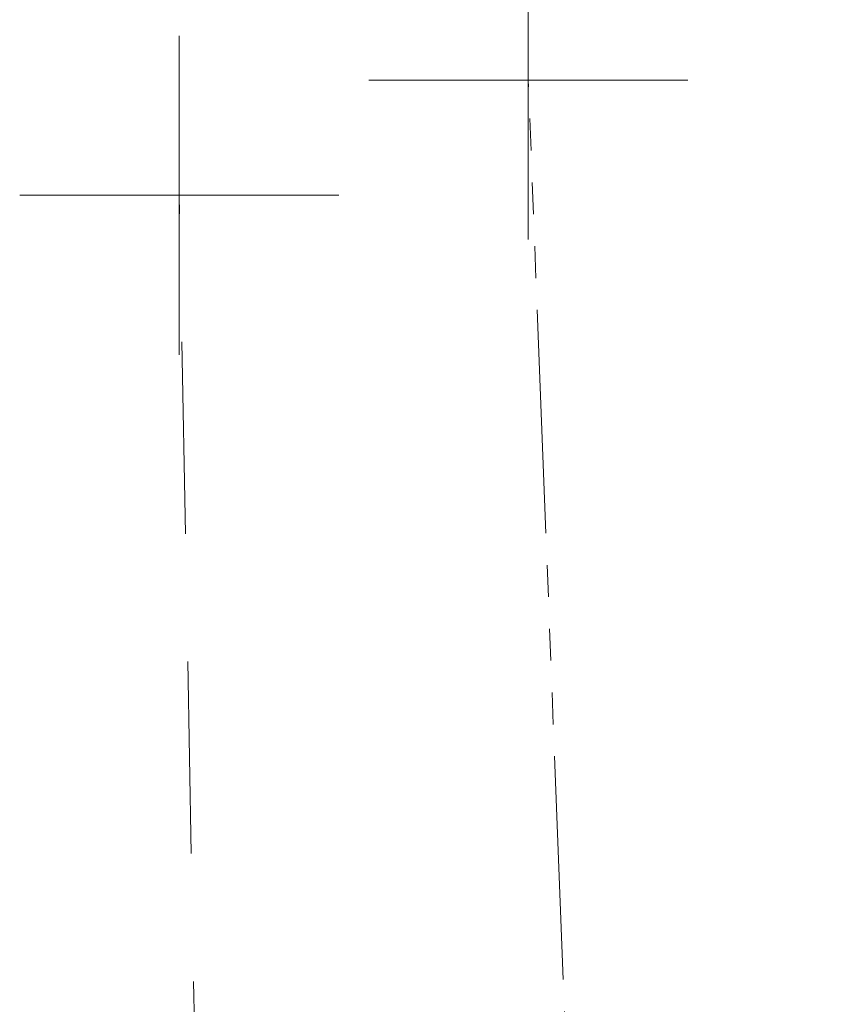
# Model space of a CAD drawing. Extents: x 146022 to 147316, y 438423 to 438809.
# Tile 230 of 256: x 147051.62 to 147054.19, y 438607.73 to 438610.82. Entities that reach past the tile are written whole.
import ezdxf

# ---------------------------------------------------------------- set-up
doc = ezdxf.new("R2010")
doc.units = 0
doc.header["$MEASUREMENT"] = 0
doc.linetypes.add('DGN Style 2', pattern=[1.0028097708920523, 0.6016858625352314, -0.4011239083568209])
doc.linetypes.add('stream', pattern=[1.3999972, 0.6999986, -0.09999980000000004, 0.09999980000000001, -0.09999980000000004, 0.09999980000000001, -0.09999980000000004, 0.09999980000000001, -0.09999980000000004])
doc.layers.add('DR_X_Ditch', color=133, linetype='stream', lineweight=0)
doc.layers.add('SV_X_Toe_of_Slope', color=193, linetype='DGN Style 2', lineweight=0)
doc.layers.add('SV_X_Shot_Marker (Construction)', color=40, linetype='Continuous', lineweight=0, transparency=0.5)

# ---------------------------------------------------------------- blocks, each defined once
blk = doc.blocks.new('SVPT_843')
at = {"layer": 'SV_X_Shot_Marker (Construction)', "transparency": 33554495}
for p, q in [((0, 0.02500000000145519), (0, -0.02500000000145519)), ((-0.0250000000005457, 0), (0.0249999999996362, 0))]:
    blk.add_line(p, q, dxfattribs=at)
blk.add_point((0, 0), dxfattribs=at)
blk = doc.blocks.new('SVPT_844')
at = {"layer": 'SV_X_Shot_Marker (Construction)', "transparency": 33554495}
for p, q in [((9.094947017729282e-13, 0.02500000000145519), (9.094947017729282e-13, -0.02499999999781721)), ((-0.02499999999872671, 0), (0.0250000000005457, 0))]:
    blk.add_line(p, q, dxfattribs=at)
blk.add_point((9.094947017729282e-13, 0), dxfattribs=at)

msp = doc.modelspace()

# ---------------------------------------------------------------- linework, layer by layer
at = {"layer": 'DR_X_Ditch', "extrusion": (-0.05757466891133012, -0.03190101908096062, 0.9978313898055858), "elevation": -21343.00410407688, "flags": 128}
msp.add_lwpolyline([(-312356.1123431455, 340524.9982733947), (-312367.9775204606, 340529.1762165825), (-312384.2673925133, 340537.4105627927)], dxfattribs=at)
at = {"layer": 'SV_X_Toe_of_Slope', "extrusion": (-0.08999989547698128, -0.02474705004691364, 0.9956342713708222), "elevation": -22975.80725475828, "flags": 128}
msp.add_lwpolyline([(-383895.8875792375, 257048.6092191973), (-383908.7720438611, 257050.3769458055), (-383926.3484384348, 257054.88732703)], dxfattribs=at)

# ---------------------------------------------------------------- block references
at = {"layer": 'SV_X_Shot_Marker (Construction)', "transparency": 33554495, "xscale": 20, "yscale": 20, "zscale": 20}
for name, p in [('SVPT_844', (147053.219, 438610.628, 1118.087)), ('SVPT_843', (147052.125, 438610.267, 1118.06))]:
    msp.add_blockref(name, p, dxfattribs=at)

doc.saveas('drawing.dxf')
